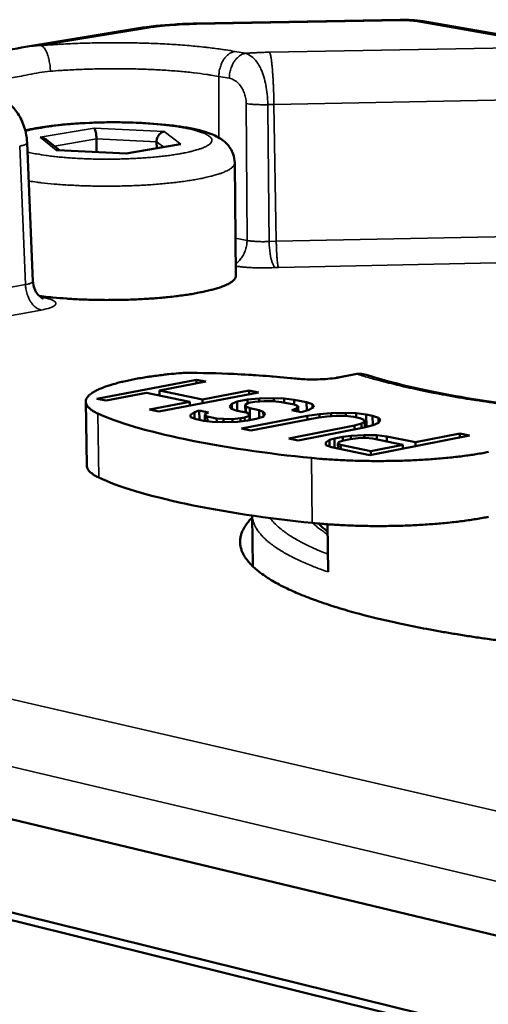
# Model space of a CAD drawing. Header units: millimetres. Extents: x 10 to 634, y 10 to 422.
# Tile 74 of 97: x 482 to 492, y 190 to 211. Entities that reach past the tile are written whole.
import ezdxf

# ---------------------------------------------------------------- set-up
doc = ezdxf.new("R2010")
doc.units = ezdxf.units.MM
doc.header["$LTSCALE"] = 2
doc.layers.add('Visible (ANSI)', color=7, linetype='Continuous', lineweight=50)
doc.layers.add('Visible Narrow (ANSI)', color=7, linetype='Continuous', lineweight=35)

msp = doc.modelspace()

# ---------------------------------------------------------------- linework, layer by layer
at = {"layer": 'Visible (ANSI)'}
for p, q in [((490.113, 211.076), (485.729, 210.995)), ((493.933, 210.462), (490.602, 211.044)), ((484.496, 210.894), (481.987, 210.478)), ((482.229, 205.453), (482.105, 208.431)), ((482.801, 208.274), (482.52, 208.499)), ((483.594, 208.517), (483.598, 208.235)), ((484.886, 208.453), (484.888, 208.317)), ((482.759, 208.276), (482.728, 208.274)), ((484.236, 208.203), (482.759, 208.276)), ((485.354, 208.398), (484.235, 208.203)), ((485.354, 208.398), (485.405, 208.401)), ((484.236, 208.203), (484.246, 208.199)), ((486.589, 205.576), (486.563, 208.002)), ((482.497, 204.858), (482.497, 204.858)), ((483.605, 202.932), (485.744, 203.34)), ((485.419, 203.485), (485.36, 203.481)), ((485.744, 203.34), (485.942, 203.3)), ((485.745, 203.262), (485.744, 203.34)), ((489.15, 203.46), (488.781, 203.389)), ((489.15, 203.46), (489.15, 203.46)), ((485.942, 203.3), (484.945, 203.109)), ((483.804, 202.891), (483.605, 202.932)), ((484.672, 203.057), (483.804, 202.891)), ((485.6, 202.866), (484.672, 203.057)), ((487.071, 203.069), (484.932, 202.657)), ((484.945, 203.109), (485.873, 202.918)), ((484.946, 203), (484.945, 203.109)), ((485.873, 202.918), (486.871, 203.11)), ((485.873, 202.918), (485.874, 202.839)), ((486.613, 202.875), (486.84, 202.919)), ((486.84, 202.919), (487.088, 202.94)), ((486.84, 202.832), (486.84, 202.919)), ((486.871, 203.11), (487.071, 203.069)), ((486.872, 203.031), (486.871, 203.11)), ((487.088, 202.94), (487.402, 202.948)), ((487.088, 202.875), (487.088, 202.94)), ((487.402, 202.948), (487.627, 202.938)), ((487.403, 202.877), (487.402, 202.948)), ((487.627, 202.938), (487.839, 202.912)), ((487.627, 202.848), (487.627, 202.938)), ((483.363, 202.866), (483.384, 201.496)), ((484.732, 202.699), (485.6, 202.866)), ((485.601, 202.786), (485.6, 202.866)), ((486.449, 202.764), (486.498, 202.826)), ((486.492, 202.718), (486.449, 202.764)), ((486.614, 202.675), (486.492, 202.718)), ((486.498, 202.826), (486.613, 202.875)), ((486.499, 202.716), (486.498, 202.826)), ((486.615, 202.675), (486.613, 202.875)), ((486.858, 202.843), (486.789, 202.803)), ((486.789, 202.803), (486.798, 202.764)), ((486.791, 202.639), (486.789, 202.803)), ((486.798, 202.764), (486.887, 202.728)), ((486.8, 202.637), (486.798, 202.764)), ((486.995, 202.869), (486.858, 202.843)), ((486.887, 202.728), (487.088, 202.687)), ((486.89, 202.474), (486.887, 202.728)), ((487.197, 202.881), (486.995, 202.869)), ((487.388, 202.878), (487.197, 202.881)), ((487.568, 202.86), (487.388, 202.878)), ((487.836, 202.805), (487.568, 202.86)), ((487.787, 202.688), (487.89, 202.722)), ((487.925, 202.769), (487.836, 202.805)), ((487.839, 202.912), (488.107, 202.858)), ((487.84, 202.803), (487.839, 202.912)), ((487.89, 202.722), (487.925, 202.769)), ((487.89, 202.667), (487.89, 202.722)), ((487.926, 202.66), (487.925, 202.769)), ((488.107, 202.858), (488.23, 202.815)), ((488.109, 202.681), (488.107, 202.858)), ((488.262, 202.754), (488.137, 202.689)), ((488.23, 202.815), (488.262, 202.754)), ((488.231, 202.738), (488.23, 202.815)), ((484.932, 202.657), (484.732, 202.699)), ((485.612, 202.535), (485.615, 202.589)), ((485.733, 202.491), (485.612, 202.535)), ((485.615, 202.589), (485.698, 202.645)), ((485.616, 202.533), (485.615, 202.589)), ((485.698, 202.645), (485.802, 202.679)), ((485.7, 202.503), (485.698, 202.645)), ((485.802, 202.679), (486.002, 202.637)), ((485.802, 202.679), (485.804, 202.477)), ((485.944, 202.613), (485.92, 202.581)), ((485.92, 202.581), (485.974, 202.551)), ((485.921, 202.455), (485.92, 202.581)), ((486.002, 202.637), (485.944, 202.613)), ((485.974, 202.551), (486.175, 202.51)), ((485.976, 202.449), (485.974, 202.551)), ((486.175, 202.51), (486.322, 202.498)), ((486.176, 202.434), (486.175, 202.51)), ((486.322, 202.498), (486.514, 202.495)), ((486.323, 202.428), (486.322, 202.498)), ((486.514, 202.495), (486.685, 202.515)), ((486.515, 202.433), (486.514, 202.495)), ((486.815, 202.634), (486.614, 202.675)), ((486.685, 202.515), (486.776, 202.532)), ((486.685, 202.444), (486.685, 202.515)), ((486.708, 202.29), (488.122, 202.565)), ((486.776, 202.532), (486.879, 202.566)), ((486.777, 202.456), (486.776, 202.532)), ((486.87, 202.604), (486.815, 202.634)), ((487.023, 202.5), (486.841, 202.464)), ((486.879, 202.566), (486.87, 202.604)), ((486.88, 202.472), (486.879, 202.566)), ((488.325, 202.524), (486.91, 202.248)), ((487.172, 202.542), (487.023, 202.5)), ((487.088, 202.687), (487.177, 202.65)), ((487.09, 202.519), (487.088, 202.687)), ((487.22, 202.605), (487.172, 202.542)), ((487.177, 202.65), (487.22, 202.605)), ((487.178, 202.549), (487.177, 202.65)), ((487.989, 202.647), (487.787, 202.688)), ((488.137, 202.689), (487.989, 202.647)), ((488.122, 202.565), (488.383, 202.603)), ((488.123, 202.484), (488.122, 202.565)), ((488.54, 202.552), (488.325, 202.524)), ((488.383, 202.603), (488.632, 202.624)), ((488.384, 202.531), (488.383, 202.603)), ((488.744, 202.565), (488.54, 202.552)), ((488.632, 202.624), (488.948, 202.632)), ((488.632, 202.558), (488.632, 202.624)), ((488.936, 202.562), (488.744, 202.565)), ((489.117, 202.543), (488.936, 202.562)), ((488.948, 202.632), (489.174, 202.622)), ((488.949, 202.561), (488.948, 202.632)), ((489.252, 202.515), (489.117, 202.543)), ((489.174, 202.622), (489.388, 202.596)), ((489.174, 202.531), (489.174, 202.622)), ((489.342, 202.479), (489.252, 202.515)), ((489.388, 202.596), (489.524, 202.568)), ((489.39, 202.328), (489.388, 202.596)), ((489.524, 202.568), (489.648, 202.525)), ((489.525, 202.364), (489.524, 202.568)), ((489.648, 202.525), (489.693, 202.48)), ((489.649, 202.417), (489.648, 202.525)), ((485.901, 202.457), (485.733, 202.491)), ((486.081, 202.438), (485.901, 202.457)), ((486.307, 202.428), (486.081, 202.438)), ((486.624, 202.436), (486.307, 202.428)), ((486.841, 202.464), (486.624, 202.436)), ((486.91, 202.248), (486.708, 202.29)), ((487.723, 202.079), (489.137, 202.357)), ((489.341, 202.315), (487.926, 202.037)), ((489.137, 202.357), (489.285, 202.4)), ((489.138, 202.275), (489.137, 202.357)), ((489.285, 202.4), (489.353, 202.44)), ((489.286, 202.304), (489.285, 202.4)), ((489.534, 202.367), (489.341, 202.315)), ((489.353, 202.44), (489.342, 202.479)), ((489.354, 202.319), (489.353, 202.44)), ((489.37, 202.323), (489.354, 202.325)), ((489.648, 202.416), (489.534, 202.367)), ((489.693, 202.48), (489.648, 202.416)), ((487.926, 202.037), (487.723, 202.079)), ((488.599, 202.046), (488.702, 202.08)), ((488.702, 202.08), (488.885, 202.116)), ((488.704, 201.876), (488.702, 202.08)), ((488.885, 202.116), (489.056, 202.136)), ((488.886, 202.031), (488.885, 202.116)), ((489.215, 202.085), (489.044, 202.065)), ((489.056, 202.136), (489.341, 202.151)), ((489.056, 202.066), (489.056, 202.136)), ((489.374, 202.089), (489.215, 202.085)), ((489.341, 202.151), (489.614, 202.149)), ((489.341, 202.088), (489.341, 202.151)), ((489.522, 202.076), (489.374, 202.089)), ((491.605, 202.144), (489.464, 201.719)), ((490.173, 201.943), (489.522, 202.076)), ((489.614, 202.149), (489.83, 202.123)), ((489.614, 202.058), (489.614, 202.149)), ((489.83, 202.123), (490.446, 201.997)), ((489.831, 202.013), (489.83, 202.123)), ((490.446, 201.997), (491.399, 202.186)), ((491.399, 202.186), (491.605, 202.144)), ((491.399, 202.103), (491.399, 202.186)), ((488.517, 201.933), (488.518, 201.989)), ((488.642, 201.889), (488.517, 201.933)), ((488.518, 201.989), (488.599, 202.046)), ((488.519, 201.933), (488.518, 201.989)), ((488.599, 202.046), (488.6, 201.904)), ((489.464, 201.719), (488.642, 201.889)), ((488.804, 202.004), (488.78, 201.971)), ((488.78, 201.971), (488.837, 201.941)), ((488.781, 201.86), (488.78, 201.971)), ((488.907, 202.038), (488.804, 202.004)), ((488.837, 201.941), (489.487, 201.807)), ((488.838, 201.848), (488.837, 201.941)), ((489.044, 202.065), (488.907, 202.038)), ((489.487, 201.807), (490.173, 201.943)), ((490.173, 201.943), (490.173, 201.859)), ((490.447, 201.914), (490.446, 201.997)), ((489.488, 201.723), (489.487, 201.807)), ((486.938, 200.421), (486.95, 199.331)), ((488.567, 199.209), (488.558, 200.235)), ((502.438, 188.934), (462.697, 198.469)), ((502.774, 186.704), (463.197, 196.477)), ((502.772, 186.529), (463.104, 196.346))]:
    msp.add_line(p, q, dxfattribs=at)
at = {"layer": 'Visible (ANSI)', "flags": 128}
for points in [[(483.594, 208.517, 0.012767), (483.592, 208.566, 0.021959), (483.589, 208.594, 0.002738), (483.58, 208.651, 0.01047), (483.578, 208.666, 0.023045), (483.573, 208.685, 0.012309), (483.561, 208.72, 0.057288), (483.556, 208.73, 0.026466), (483.542, 208.75)], [(484.886, 208.453, -0.03934), (484.889, 208.5, -0.059462), (484.898, 208.53, -0.019219), (484.919, 208.577, -0.038664), (484.932, 208.599, -0.044549), (484.949, 208.619, -0.025044), (484.984, 208.65, -0.071303), (485.007, 208.664, -0.046045), (485.047, 208.676)], [(482.52, 208.499, 0.038738), (482.489, 208.519, 0.038738), (482.456, 208.535, 0.038839), (482.42, 208.546, 0.038839), (482.383, 208.55)], [(482.368, 205.141, 0.003835), (482.562, 205.117, 0.007709), (482.659, 205.108, 0.000233), (482.953, 205.084, 0.003794), (482.971, 205.082, 0.003277), (483.139, 205.072, 0.003418), (483.3, 205.065, 0.003114), (483.472, 205.059, 0.003189), (483.639, 205.055, 0.003056), (483.812, 205.054, 0.003075), (483.984, 205.055, 0.003095), (484.155, 205.057, 0.003062), (484.327, 205.062, 0.003238), (484.494, 205.069, 0.003147), (484.664, 205.079, 0.003502), (484.823, 205.089, 0.003341), (484.989, 205.103, 0.003927), (485.137, 205.117, 0.003669), (485.295, 205.134, 0.004581), (485.431, 205.152, 0.004181), (485.579, 205.173, 0.005594), (485.699, 205.193, 0.004961), (485.834, 205.219, 0.007208), (485.938, 205.241, 0.006167), (486.058, 205.27, 0.009921), (486.143, 205.293, 0.008104), (486.246, 205.325, 0.01483), (486.312, 205.35, 0.011495), (486.395, 205.385, 0.024527), (486.443, 205.41, 0.018988), (486.503, 205.447, 0.044571), (486.531, 205.471, 0.029488), (486.568, 205.512, 0.08953), (486.58, 205.534, 0.050669), (486.589, 205.576)], [(485.36, 203.481, 0.003716), (485.145, 203.46, 0.007001), (485.032, 203.447, 0.000218), (484.741, 203.408, 0.003659), (484.723, 203.406, 0.004616), (484.588, 203.384, 0.004206), (484.439, 203.358, 0.005615), (484.318, 203.334, 0.004999), (484.182, 203.305, 0.007134), (484.076, 203.279, 0.006177), (483.955, 203.246, 0.009552), (483.867, 203.219, 0.007994), (483.762, 203.183, 0.013631), (483.691, 203.155, 0.010987), (483.605, 203.116, 0.020968), (483.551, 203.087, 0.016637), (483.485, 203.046, 0.03465), (483.446, 203.015, 0.029946), (483.406, 202.974, 0.057087), (483.382, 202.939, 0.057475), (483.367, 202.901, 0.073412), (483.363, 202.864, 0.073026), (483.37, 202.827, 0.054466), (483.388, 202.788, 0.054478), (483.414, 202.754, 0.028023), (483.435, 202.735, 0.009754), (483.499, 202.683, 0.038943), (483.549, 202.65, 0.027413), (483.624, 202.614)], [(488.214, 201.659, 0.002989), (488.432, 201.639, 0.005954), (488.541, 201.631, 0.000141), (488.867, 201.612, 0.002971), (488.882, 201.611, 0.002748), (489.059, 201.604, 0.002806), (489.233, 201.598, 0.002686), (489.412, 201.595, 0.002711), (489.589, 201.593, 0.002683), (489.767, 201.594, 0.002678), (489.946, 201.596, 0.002739), (490.122, 201.6, 0.002702), (490.3, 201.606, 0.002858), (490.472, 201.614, 0.002787), (490.647, 201.624, 0.003052), (490.812, 201.635, 0.00294), (490.984, 201.649, 0.003339), (491.14, 201.664, 0.003174), (491.305, 201.681, 0.003751), (491.452, 201.699, 0.003514), (491.608, 201.72, 0.004339), (491.743, 201.74, 0.003996), (491.888, 201.765, 0.005187), (492.01, 201.788, 0.004685)], [(483.645, 201.238, -0.022619), (483.576, 201.273, -0.033922), (483.532, 201.3, -0.006918), (483.469, 201.348, -0.022336), (483.451, 201.364, -0.041887), (483.432, 201.386, -0.022738), (483.401, 201.43, -0.075799), (483.391, 201.453, -0.044697), (483.384, 201.496)], [(492.015, 200.395, -0.005296), (491.894, 200.372, -0.004084), (491.748, 200.346, -0.004433), (491.614, 200.326, -0.003592), (491.458, 200.304, -0.003834), (491.311, 200.286, -0.003246), (491.147, 200.268, -0.003414), (490.991, 200.253, -0.003007), (490.82, 200.239, -0.003121), (490.655, 200.228, -0.002851), (490.48, 200.217, -0.002923), (490.308, 200.209, -0.002764), (490.131, 200.203, -0.002802), (489.955, 200.199, -0.002739), (489.777, 200.197, -0.002745), (489.598, 200.196, -0.002773), (489.422, 200.198, -0.002748), (489.243, 200.201, -0.00287), (489.07, 200.207, -0.002811), (488.894, 200.214, -0.003038), (488.878, 200.215, -0.000148), (488.553, 200.235, -0.006085), (488.444, 200.243, -0.003057), (488.226, 200.263)], [(486.939, 200.376, 0.026334), (486.856, 200.29, 0.04068), (486.81, 200.228, 0.00882), (486.743, 200.115, 0.027088), (486.724, 200.077, 0.035498), (486.699, 200.004, 0.034205), (486.683, 199.925, 0.037549), (486.679, 199.849, 0.037501), (486.686, 199.772, 0.033518), (486.705, 199.693, 0.034726), (486.734, 199.62, 0.026208), (486.778, 199.538, 0.028336), (486.827, 199.467, 0.019453), (486.897, 199.385, 0.021741), (486.965, 199.316, 0.014519), (487.06, 199.234, 0.01645), (487.148, 199.166, 0.011116), (487.267, 199.085, 0.012582), (487.375, 199.018, 0.00875), (487.517, 198.939, 0.009822), (487.646, 198.874, 0.007064), (487.811, 198.797, 0.007845), (487.96, 198.732, 0.005832), (488.146, 198.658, 0.006408), (488.317, 198.595, 0.004912), (488.523, 198.523, 0.005344), (488.714, 198.461, 0.004212), (488.94, 198.393, 0.004541), (489.151, 198.333, 0.00367), (489.396, 198.268, 0.003924), (489.625, 198.211, 0.003244), (489.888, 198.149, 0.003443), (490.137, 198.095, 0.002906), (490.417, 198.037, 0.003063), (490.683, 197.985, 0.002634), (490.978, 197.931, 0.00276), (491.261, 197.883, 0.002414), (491.571, 197.833, 0.002516), (491.869, 197.788, 0.002236), (492.193, 197.742, 0.002319)]]:
    msp.add_lwpolyline(points, format="xyb", dxfattribs=at)
at = {"layer": 'Visible (ANSI)'}
for points, knots in [([(484.496, 210.894), (484.727, 210.932), (484.994, 210.96), (485.422, 210.986), (485.575, 210.992), (485.729, 210.995)], [0, 0, 0, 0, 0.0920505, 0.0920505, 0.140631, 0.140631, 0.140631, 0.140631]), ([(490.113, 211.076), (490.196, 211.078), (490.279, 211.076), (490.444, 211.066), (490.524, 211.057), (490.602, 211.044)], [0, 0, 0, 0, 0.02599938, 0.02599938, 0.0534573, 0.0534573, 0.0534573, 0.0534573]), ([(480.735, 210.27), (480.91, 210.299), (481.084, 210.317), (481.492, 210.384), (481.731, 210.436), (481.987, 210.478)], [0, 0, 0, 0, 0.0868634, 0.0868634, 0.1771761, 0.1771761, 0.1771761, 0.1771761]), ([(481.353, 209.453), (481.434, 209.438), (481.513, 209.409), (481.661, 209.326), (481.731, 209.27), (481.859, 209.135), (481.918, 209.052), (482.015, 208.865), (482.053, 208.758), (482.092, 208.578), (482.102, 208.504), (482.105, 208.431)], [0, 0, 0, 0, 0.0266773, 0.0266773, 0.0543538, 0.0543538, 0.0852607, 0.0852607, 0.118552, 0.118552, 0.1404877, 0.1404877, 0.1404877, 0.1404877]), ([(482.065, 208.699), (482.137, 208.716), (482.213, 208.731), (482.414, 208.768), (482.546, 208.787), (482.917, 208.831), (483.177, 208.851), (483.689, 208.873), (483.948, 208.876), (484.443, 208.867), (484.687, 208.855), (485.137, 208.817), (485.349, 208.791), (485.728, 208.724), (485.896, 208.683), (486.13, 208.593), (486.214, 208.554), (486.356, 208.45), (486.417, 208.393), (486.491, 208.279), (486.513, 208.235), (486.55, 208.13), (486.562, 208.066), (486.563, 208.002)], [0.1857359, 0.1857359, 0.1857359, 0.1857359, 0.2191157, 0.2191157, 0.2693499, 0.2693499, 0.3534362, 0.3534362, 0.4320306, 0.4320306, 0.5093105, 0.5093105, 0.5874336, 0.5874336, 0.6697943, 0.6697943, 0.720463, 0.720463, 0.7572043, 0.7572043, 0.7759931, 0.7759931, 0.7993998, 0.7993998, 0.7993998, 0.7993998]), ([(482.229, 205.453), (482.231, 205.4), (482.243, 205.346), (482.281, 205.251), (482.308, 205.207), (482.35, 205.158), (482.363, 205.145), (482.386, 205.124), (482.396, 205.116), (482.421, 205.099), (482.433, 205.092), (482.446, 205.085), (482.449, 205.084), (482.449, 205.084)], [0, 0, 0, 0, 0.01734957, 0.01734957, 0.03409028, 0.03409028, 0.0413721, 0.0413721, 0.04736118, 0.04736118, 0.05752696, 0.05752696, 0.06508989, 0.06508989, 0.06508989, 0.06508989]), ([(485.494, 203.487), (485.847, 203.489), (486.201, 203.48), (486.963, 203.444), (487.372, 203.414), (487.812, 203.372), (487.863, 203.367), (487.913, 203.362)], [0, 0, 0, 0, 0.0972415, 0.0972415, 0.2170294, 0.2170294, 0.2325593, 0.2325593, 0.2325593, 0.2325593]), ([(487.913, 203.362), (487.977, 203.356), (488.047, 203.351), (488.192, 203.346), (488.268, 203.346), (488.417, 203.349), (488.493, 203.354), (488.63, 203.366), (488.694, 203.374), (488.76, 203.385), (488.771, 203.387), (488.781, 203.389)], [0, 0, 0, 0, 0.02024996, 0.02024996, 0.04066794, 0.04066794, 0.06161022, 0.06161022, 0.08230407, 0.08230407, 0.08670206, 0.08670206, 0.08670206, 0.08670206]), ([(489.153, 203.46), (489.209, 203.471), (489.268, 203.471), (489.344, 203.457), (489.364, 203.452), (489.383, 203.446)], [0.00027363, 0.00027363, 0.00027363, 0.00027363, 0.01738703, 0.01738703, 0.02341657, 0.02341657, 0.02341657, 0.02341657]), ([(489.383, 203.446), (489.915, 203.275), (490.612, 203.11), (491.9, 202.886), (492.427, 202.809), (492.985, 202.742)], [0, 0, 0, 0, 0.2977236, 0.2977236, 0.4763804, 0.4763804, 0.4763804, 0.4763804]), ([(488.366, 200.25), (488.398, 200.212), (488.441, 200.171), (488.516, 200.111), (488.537, 200.094), (488.56, 200.078)], [0.16960576, 0.16960576, 0.16960576, 0.16960576, 0.24274155, 0.24274155, 0.26897198, 0.26897198, 0.26897198, 0.26897198])]:
    msp.add_open_spline(points, degree=3, knots=knots, dxfattribs=at)
for points in [[(485.494, 203.487), (485.467, 203.487), (485.441, 203.486), (485.419, 203.485)], [(483.624, 202.614), (484.034, 202.424), (485.351, 202.033), (487.263, 201.751), (488.214, 201.659)], [(483.645, 201.238), (484.054, 201.044), (485.369, 200.645), (487.277, 200.357), (488.226, 200.263)]]:
    msp.add_open_spline(points, degree=3, dxfattribs=at)
at = {"layer": 'Visible Narrow (ANSI)'}
for p, q in [((485.742, 210.981), (485.729, 210.995)), ((490.128, 211.063), (485.742, 210.981)), ((490.128, 211.063), (490.113, 211.076)), ((493.57, 210.496), (490.44, 211.044)), ((490.44, 211.044), (490.602, 211.044)), ((484.643, 210.892), (482.408, 210.522)), ((484.643, 210.892), (484.496, 210.894)), ((486.567, 210.396), (486.792, 210.355)), ((487.314, 210.379), (493.57, 210.496)), ((486.222, 209.86), (486.221, 208.543)), ((486.222, 209.86), (486.447, 209.819)), ((486.811, 209.274), (486.827, 206.335)), ((487.405, 209.256), (494.474, 209.392)), ((487.274, 209.252), (487.405, 209.256)), ((487.405, 209.256), (487.456, 206.318)), ((482.383, 208.55), (483.542, 208.75)), ((483.542, 208.75), (485.047, 208.676)), ((485.047, 208.676), (485.405, 208.401)), ((482.728, 208.274), (482.383, 208.55)), ((482.692, 208.361), (483.594, 208.517)), ((483.594, 208.517), (484.886, 208.453)), ((484.886, 208.453), (485.031, 208.342)), ((482.07, 205.387), (481.946, 208.361)), ((484.246, 208.199), (482.728, 208.274)), ((485.405, 208.401), (484.246, 208.199)), ((486.58, 206.383), (486.827, 206.335)), ((487.302, 206.312), (487.456, 206.318)), ((487.456, 206.318), (494.352, 206.458)), ((487.501, 205.754), (494.404, 205.896)), ((487.433, 205.752), (487.501, 205.754)), ((472.042, 203.561), (482.07, 205.387)), ((482.467, 205.104), (482.394, 205.119)), ((482.467, 205.104), (482.421, 205.1)), ((472.386, 202.995), (482.409, 204.839)), ((487.885, 203.358), (487.913, 203.362)), ((488.781, 203.389), (488.831, 203.388)), ((489.2, 203.459), (488.831, 203.388)), ((489.15, 203.46), (489.2, 203.459)), ((483.624, 202.614), (483.645, 201.238)), ((488.226, 200.263), (488.214, 201.659)), ((465.152, 200.314), (500.86, 192.068)), ((464.374, 199.128), (500.242, 190.663))]:
    msp.add_line(p, q, dxfattribs=at)
at = {"layer": 'Visible Narrow (ANSI)', "flags": 128}
for points in [[(485.742, 210.981, 0.003931), (485.544, 210.976, 0.007458), (485.44, 210.971, 0.000247), (485.169, 210.954, 0.00384), (485.151, 210.953, 0.004782), (485.132, 210.951, 0.00038), (484.883, 210.926, 0.009921), (484.804, 210.917, 0.004879), (484.643, 210.892)], [(490.44, 211.044, 0.007717), (490.379, 211.052, 0.015772), (490.349, 211.055, 0.000994), (490.302, 211.058, 0.000798), (490.242, 211.062, 0.012655), (490.202, 211.063, 0.006929), (490.128, 211.063)], [(482.408, 210.522, -0.002599), (482.665, 210.541, -0.005174), (482.794, 210.549, -0.000107), (483.177, 210.568, -0.002582), (483.193, 210.568, -0.00243), (483.398, 210.575, -0.002466), (483.6, 210.58, -0.002409), (483.806, 210.583, -0.002413), (484.011, 210.584, -0.002444), (484.214, 210.582, -0.002418), (484.42, 210.579, -0.002541), (484.618, 210.574, -0.00248), (484.822, 210.567, -0.002707), (485.013, 210.558, -0.002606), (485.212, 210.547, -0.002961), (485.395, 210.535, -0.002809), (485.587, 210.52, -0.003332), (485.757, 210.504, -0.003109), (485.94, 210.485, -0.003871), (485.96, 210.483, -0.000243), (486.268, 210.444, -0.007965), (486.367, 210.429, -0.003922), (486.567, 210.396)], [(482.408, 210.522, -0.037172), (482.448, 210.494, -0.069844), (482.466, 210.476, -0.019146), (482.502, 210.421, -0.033475), (482.519, 210.387, -0.016957), (482.546, 210.321, -0.021082), (482.563, 210.266, -0.014284), (482.57, 210.237, -0.003583), (482.593, 210.122, -0.02644), (482.6, 210.067, -0.015291), (482.605, 209.97)], [(486.567, 210.396, 0.041227), (486.499, 210.376, 0.066821), (486.461, 210.355, 0.020442), (486.395, 210.302, 0.039948), (486.364, 210.271, 0.030494), (486.321, 210.212, 0.032516), (486.288, 210.152, 0.027242), (486.273, 210.114, 0.010394), (486.239, 210.011, 0.044848), (486.228, 209.953, 0.027826), (486.222, 209.86)], [(486.792, 210.355, 0.041219), (486.724, 210.335, 0.066821), (486.685, 210.314, 0.020437), (486.62, 210.261, 0.039936), (486.589, 210.23, 0.030469), (486.546, 210.171, 0.032494), (486.513, 210.112, 0.027218), (486.498, 210.073, 0.010379), (486.464, 209.97, 0.044817), (486.453, 209.913, 0.027802), (486.447, 209.819)], [(486.792, 210.355, -0.002262), (486.905, 210.363, -0.004511), (486.962, 210.366, -0.000082), (487.047, 210.37, -0.000078), (487.136, 210.374, -0.004314), (487.196, 210.376, -0.002211), (487.314, 210.379)], [(487.314, 210.379, -0.011696), (487.326, 210.344, -0.028305), (487.329, 210.329, -0.002563), (487.342, 210.261, -0.010142), (487.345, 210.243, -0.00372), (487.355, 210.174, -0.00546), (487.36, 210.127, -0.002853), (487.368, 210.047, -0.003573), (487.374, 209.983, -0.002322), (487.38, 209.895, -0.002668), (487.385, 209.818, -0.002033), (487.39, 209.723, -0.002201), (487.394, 209.637, -0.001912), (487.395, 209.631, -0.000063), (487.401, 209.447, -0.003839), (487.403, 209.383, -0.001958), (487.405, 209.256)], [(482.605, 209.97, -0.002627), (482.828, 209.987, -0.00523), (482.941, 209.994, -0.000109), (483.274, 210.01, -0.00261), (483.288, 210.011, -0.002456), (483.467, 210.017, -0.002493), (483.642, 210.021, -0.002434), (483.821, 210.024, -0.002439), (484, 210.025, -0.002471), (484.176, 210.024, -0.002444), (484.355, 210.021, -0.002568), (484.528, 210.016, -0.002507), (484.705, 210.01, -0.002736), (484.872, 210.002, -0.002635), (485.045, 209.993, -0.002993), (485.203, 209.982, -0.00284), (485.37, 209.969, -0.00337), (485.519, 209.955, -0.003144), (485.677, 209.938, -0.003916), (485.695, 209.936, -0.000249), (485.963, 209.902, -0.008055), (486.049, 209.889, -0.003967), (486.222, 209.86)], [(487.274, 209.252, -0.005206), (487.192, 209.25, -0.009933), (487.148, 209.251, -0.000445), (487.034, 209.253, -0.004965), (487.024, 209.254, -0.006307), (487.012, 209.254, -0.000712), (486.909, 209.262, -0.013517), (486.877, 209.265, -0.006557), (486.811, 209.274)], [(482.113, 208.235, 0.006092), (482.245, 208.205, 0.012516), (482.31, 208.193, 0.00059), (482.517, 208.16, 0.005945), (482.538, 208.157, 0.004295), (482.673, 208.14, 0.00476), (482.794, 208.127, 0.003742), (482.938, 208.114, 0.004027), (483.072, 208.104, 0.003403), (483.223, 208.095, 0.003571), (483.367, 208.089, 0.003221), (483.522, 208.084, 0.003305), (483.672, 208.081, 0.003168), (483.828, 208.08, 0.003182), (483.982, 208.082, 0.003236), (484.135, 208.085, 0.003183), (484.29, 208.09, 0.003436), (484.437, 208.097, 0.003307), (484.59, 208.106, 0.003802), (484.728, 208.116, 0.003573), (484.876, 208.129, 0.0044), (485.003, 208.142, 0.004024), (485.141, 208.159, 0.00536), (485.254, 208.175, 0.004743), (485.382, 208.196, 0.006937), (485.478, 208.214, 0.005887), (485.592, 208.238, 0.009681), (485.671, 208.257, 0.007764), (485.768, 208.285, 0.014879), (485.828, 208.305, 0.01114), (485.906, 208.335, 0.02587), (485.949, 208.356, 0.019546), (486.004, 208.388, 0.0507), (486.035, 208.413, 0.051484), (486.059, 208.443, 0.092009), (486.071, 208.471, 0.099551), (486.072, 208.499, 0.08435), (486.062, 208.527, 0.074575), (486.041, 208.554, 0.033146), (486.003, 208.585, 0.037936), (485.967, 208.607, 0.014776), (485.902, 208.638, 0.020206), (485.852, 208.657, 0.009426), (485.766, 208.685, 0.01227), (485.699, 208.704, 0.006838), (485.596, 208.729, 0.008334), (485.51, 208.746, 0.005323), (485.392, 208.767, 0.006171), (485.29, 208.783, 0.004382), (485.159, 208.8, 0.004892), (485.042, 208.814, 0.003785), (484.901, 208.827, 0.0041), (484.771, 208.838, 0.003414), (484.624, 208.847, 0.003604), (484.484, 208.855, 0.003205), (484.332, 208.86, 0.003307), (484.185, 208.864, 0.003124), (484.032, 208.866, 0.003155), (483.88, 208.866, 0.003161), (483.728, 208.864, 0.003125), (483.575, 208.86, 0.00332), (483.428, 208.854, 0.003213), (483.277, 208.846, 0.003628), (483.137, 208.837, 0.003432), (482.99, 208.825, 0.004138), (482.861, 208.813, 0.003814), (482.721, 208.797, 0.004953), (482.605, 208.782, 0.004427), (482.475, 208.763, 0.006272), (482.454, 208.759, 0.000656), (482.257, 208.723, 0.013249), (482.195, 208.71, 0.006442), (482.07, 208.678)], [(481.946, 208.361, 0.025974), (481.995, 208.371, 0.032428), (482.033, 208.383, 0.010825), (482.074, 208.4, 0.032494), (482.087, 208.407, 0.09955), (482.094, 208.413, 0.044262), (482.105, 208.431)], [(482.139, 207.61, 0.003997), (482.319, 207.585, 0.008086), (482.408, 207.574, 0.000254), (482.683, 207.546, 0.003947), (482.701, 207.545, 0.003276), (482.862, 207.532, 0.003465), (483.014, 207.523, 0.00304), (483.181, 207.514, 0.003154), (483.341, 207.508, 0.002912), (483.511, 207.503, 0.002969), (483.678, 207.501, 0.002877), (483.848, 207.5, 0.002885), (484.018, 207.502, 0.002932), (484.186, 207.505, 0.002892), (484.356, 207.511, 0.003083), (484.519, 207.518, 0.002989), (484.687, 207.527, 0.00335), (484.842, 207.538, 0.003188), (485.004, 207.551, 0.003772), (485.149, 207.565, 0.003517), (485.304, 207.582, 0.004417), (485.436, 207.599, 0.004022), (485.58, 207.62, 0.005411), (485.698, 207.639, 0.004789), (485.829, 207.663, 0.006996), (485.93, 207.684, 0.005971), (486.047, 207.712, 0.009662), (486.129, 207.734, 0.007868), (486.229, 207.765, 0.014507), (486.293, 207.788, 0.011183), (486.374, 207.821, 0.024163), (486.421, 207.845, 0.018538), (486.479, 207.88, 0.044473), (486.506, 207.902, 0.029857), (486.542, 207.941, 0.090428), (486.553, 207.962, 0.050865), (486.563, 208.002)], [(486.827, 206.335, -0.027944), (486.822, 206.241, -0.045061), (486.81, 206.184, -0.010478), (486.776, 206.08, -0.027341), (486.76, 206.042, -0.032485), (486.739, 206.003, -0.014482), (486.683, 205.923, -0.055907), (486.651, 205.887, -0.033447), (486.586, 205.838)], [(487.302, 206.312, -0.007034), (487.218, 206.308, -0.013256), (487.174, 206.307, -0.000801), (487.06, 206.309, -0.006708), (487.046, 206.31, -0.00844), (487.031, 206.311, -0.001257), (486.928, 206.319, -0.017783), (486.894, 206.323, -0.00878), (486.827, 206.335)], [(487.433, 205.752, -0.028485), (487.404, 205.784, -0.059751), (487.394, 205.802, -0.013045), (487.369, 205.861, -0.024955), (487.358, 205.893, -0.010769), (487.34, 205.963, -0.014538), (487.329, 206.016, -0.009353), (487.326, 206.038, -0.001676), (487.31, 206.16, -0.018304), (487.305, 206.215, -0.01019), (487.302, 206.312)], [(487.501, 205.754, -0.010525), (487.491, 205.791, -0.026885), (487.488, 205.805, -0.002321), (487.478, 205.878, -0.008973), (487.476, 205.897, -0.003228), (487.47, 205.972, -0.004836), (487.466, 206.021, -0.002953), (487.466, 206.03, -0.000185), (487.459, 206.166, -0.00622), (487.457, 206.219, -0.003274), (487.456, 206.318)], [(482.229, 205.453, -0.047836), (482.218, 205.435, -0.104487), (482.211, 205.428, -0.03592), (482.197, 205.421, -0.012221), (482.157, 205.405, -0.034692), (482.118, 205.394, -0.028184), (482.07, 205.387)], [(482.07, 205.387, 0.025534), (482.078, 205.291, 0.041778), (482.09, 205.234, 0.008962), (482.125, 205.128, 0.024836), (482.14, 205.09, 0.030251), (482.172, 205.03, 0.027912), (482.215, 204.97, 0.038485), (482.244, 204.938, 0.019707), (482.307, 204.883, 0.066386), (482.343, 204.862, 0.04008), (482.409, 204.839)], [(488.831, 203.388, -0.006606), (488.741, 203.373, -0.013378), (488.697, 203.367, -0.0007), (488.559, 203.353, -0.006433), (488.544, 203.352, -0.005149), (488.459, 203.347, -0.005464), (488.38, 203.343, -0.005013), (488.294, 203.342, -0.005054), (488.21, 203.342, -0.005277), (488.196, 203.342, -0.000465), (488.043, 203.347, -0.01063), (487.989, 203.349, -0.005388), (487.885, 203.358)], [(492.874, 202.738, -0.002486), (492.461, 202.789, -0.004761), (492.245, 202.82, -0.000097), (491.669, 202.906, -0.002471), (491.646, 202.909, -0.002879), (491.371, 202.955, -0.002727), (491.081, 203.007, -0.003245), (490.824, 203.055, -0.003051), (490.551, 203.111, -0.003716), (490.314, 203.162, -0.003464), (490.06, 203.221, -0.004331), (490.03, 203.229, -0.000301), (489.609, 203.338, -0.008845), (489.473, 203.375, -0.004372), (489.2, 203.459)], [(488.567, 199.209, -0.006538), (488.352, 199.287, -0.011827), (488.235, 199.334, -0.000652), (487.966, 199.451, -0.006437), (487.939, 199.463, -0.008743), (487.815, 199.523, -0.007853), (487.68, 199.594, -0.010998), (487.575, 199.655, -0.009794), (487.46, 199.729, -0.014112), (487.372, 199.79, -0.01251), (487.277, 199.865, -0.018368), (487.207, 199.927, -0.016365), (487.134, 200.003, -0.023887), (487.081, 200.067, -0.021733), (487.03, 200.142, -0.030067), (487.009, 200.179, -0.011447), (486.965, 200.281, -0.051735), (486.95, 200.332, -0.030297), (486.939, 200.421)], [(488.564, 199.594, -0.007373), (488.372, 199.67, -0.01321), (488.267, 199.717, -0.000824), (488.032, 199.829, -0.007251), (488.005, 199.843, -0.010025), (487.898, 199.901, -0.008958), (487.78, 199.971, -0.012756), (487.689, 200.03, -0.011324), (487.591, 200.102, -0.016505), (487.56, 200.127, -0.004069), (487.439, 200.234, -0.032093), (487.396, 200.277, -0.016854), (487.324, 200.367)], [(488.235, 200.262, 0.01262), (488.306, 200.199, 0.01262), (488.38, 200.139, 0.014378), (488.468, 200.076, 0.014378), (488.56, 200.018)]]:
    msp.add_lwpolyline(points, format="xyb", dxfattribs=at)
at = {"layer": 'Visible Narrow (ANSI)'}
for points, knots in [([(481.987, 210.478), (482.017, 210.483), (482.048, 210.488), (482.079, 210.492), (482.186, 210.507), (482.295, 210.518), (482.408, 210.522)], [0.8924734, 0.8924734, 0.8924734, 0.8924734, 0.9166667, 0.9166667, 0.9166667, 1, 1, 1, 1]), ([(486.792, 210.355), (486.837, 210.344), (486.881, 210.321), (486.922, 210.29), (486.963, 210.259), (487.001, 210.218), (487.035, 210.172), (487.05, 210.151), (487.064, 210.129), (487.078, 210.106), (487.095, 210.078), (487.11, 210.048), (487.124, 210.017), (487.15, 209.962), (487.171, 209.905), (487.188, 209.847), (487.206, 209.789), (487.22, 209.731), (487.232, 209.669), (487.244, 209.608), (487.254, 209.545), (487.261, 209.475), (487.268, 209.406), (487.273, 209.33), (487.274, 209.252)], [0, 0, 0, 0, 0.142857, 0.142857, 0.142857, 0.285714, 0.285714, 0.285714, 0.348926, 0.348926, 0.348926, 0.428571, 0.428571, 0.428571, 0.571429, 0.571429, 0.571429, 0.714286, 0.714286, 0.714286, 0.857143, 0.857143, 0.857143, 1, 1, 1, 1]), ([(481.039, 209.708), (481.054, 209.713), (481.07, 209.717), (481.088, 209.722), (481.105, 209.726), (481.124, 209.731), (481.144, 209.735), (481.165, 209.739), (481.187, 209.743), (481.211, 209.746), (481.235, 209.75), (481.261, 209.754), (481.289, 209.757), (481.317, 209.761), (481.347, 209.765), (481.38, 209.769), (481.413, 209.773), (481.448, 209.777), (481.487, 209.782), (481.526, 209.787), (481.567, 209.793), (481.613, 209.8), (481.658, 209.807), (481.708, 209.815), (481.761, 209.825), (481.815, 209.834), (481.873, 209.845), (481.936, 209.858), (481.999, 209.87), (482.068, 209.884), (482.142, 209.899), (482.215, 209.914), (482.293, 209.928), (482.371, 209.941), (482.448, 209.953), (482.526, 209.964), (482.605, 209.97)], [0, 0, 0, 0, 0.0833333, 0.0833333, 0.0833333, 0.1666667, 0.1666667, 0.1666667, 0.25, 0.25, 0.25, 0.3333333, 0.3333333, 0.3333333, 0.4166667, 0.4166667, 0.4166667, 0.5, 0.5, 0.5, 0.5833333, 0.5833333, 0.5833333, 0.6666667, 0.6666667, 0.6666667, 0.75, 0.75, 0.75, 0.8333333, 0.8333333, 0.8333333, 0.9166667, 0.9166667, 0.9166667, 1, 1, 1, 1]), ([(486.447, 209.819), (486.483, 209.812), (486.517, 209.799), (486.55, 209.78), (486.583, 209.76), (486.614, 209.735), (486.642, 209.706), (486.67, 209.677), (486.694, 209.645), (486.714, 209.612), (486.734, 209.58), (486.751, 209.547), (486.764, 209.512), (486.778, 209.478), (486.789, 209.442), (486.797, 209.403), (486.805, 209.363), (486.81, 209.32), (486.811, 209.274)], [0, 0, 0, 0, 0.1666667, 0.1666667, 0.1666667, 0.3333333, 0.3333333, 0.3333333, 0.5, 0.5, 0.5, 0.6666667, 0.6666667, 0.6666667, 0.8333333, 0.8333333, 0.8333333, 1, 1, 1, 1]), ([(487.274, 209.252), (487.277, 208.923), (487.28, 208.595), (487.283, 208.267), (487.286, 207.939), (487.289, 207.613), (487.292, 207.287), (487.296, 206.961), (487.299, 206.636), (487.302, 206.312)], [0, 0, 0, 0, 0.3333333, 0.3333333, 0.3333333, 0.6666667, 0.6666667, 0.6666667, 1, 1, 1, 1]), ([(487.433, 205.752), (487.401, 205.75), (487.37, 205.749), (487.339, 205.748), (487.309, 205.746), (487.279, 205.746), (487.249, 205.745), (487.225, 205.745), (487.201, 205.744), (487.177, 205.744), (487.171, 205.744), (487.164, 205.744), (487.158, 205.744), (487.128, 205.744), (487.098, 205.745), (487.068, 205.745), (487.038, 205.746), (487.008, 205.746), (486.978, 205.747), (486.959, 205.748), (486.94, 205.749), (486.921, 205.75), (486.911, 205.75), (486.901, 205.751), (486.891, 205.751), (486.862, 205.753), (486.833, 205.755), (486.805, 205.757), (486.778, 205.759), (486.75, 205.762), (486.724, 205.764), (486.71, 205.765), (486.697, 205.767), (486.684, 205.768), (486.671, 205.77), (486.658, 205.771), (486.646, 205.773), (486.626, 205.775), (486.606, 205.778), (486.587, 205.78)], [0, 0, 0, 0, 0.0913589, 0.0913589, 0.0913589, 0.1794701, 0.1794701, 0.1794701, 0.25, 0.25, 0.25, 0.2676922, 0.2676922, 0.2676922, 0.3554759, 0.3554759, 0.3554759, 0.4430303, 0.4430303, 0.4430303, 0.5, 0.5, 0.5, 0.5304638, 0.5304638, 0.5304638, 0.6178878, 0.6178878, 0.6178878, 0.7055724, 0.7055724, 0.7055724, 0.75, 0.75, 0.75, 0.7937729, 0.7937729, 0.7937729, 0.8648862, 0.8648862, 0.8648862, 0.8648862]), ([(487.885, 203.358), (487.767, 203.37), (487.505, 203.395), (487.069, 203.429), (486.56, 203.46), (486.004, 203.48), (485.595, 203.484), (485.383, 203.481), (485.36, 203.481)], [0, 0, 0, 0, 0.149944, 0.329563, 0.533169, 0.755992, 0.974017, 1, 1, 1, 1]), ([(489.2, 203.459), (489.254, 203.468), (489.316, 203.465), (489.375, 203.448), (489.383, 203.446)], [0, 0, 0, 0, 0.2, 0.2306478, 0.2306478, 0.2306478, 0.2306478])]:
    msp.add_open_spline(points, degree=3, knots=knots, dxfattribs=at)
msp.add_open_spline([(482.409, 204.839), (482.487, 204.854), (482.612, 204.885), (482.722, 204.942), (482.734, 205.002), (482.648, 205.059), (482.537, 205.09), (482.467, 205.104)], degree=3, dxfattribs=at)

doc.saveas('drawing.dxf')
